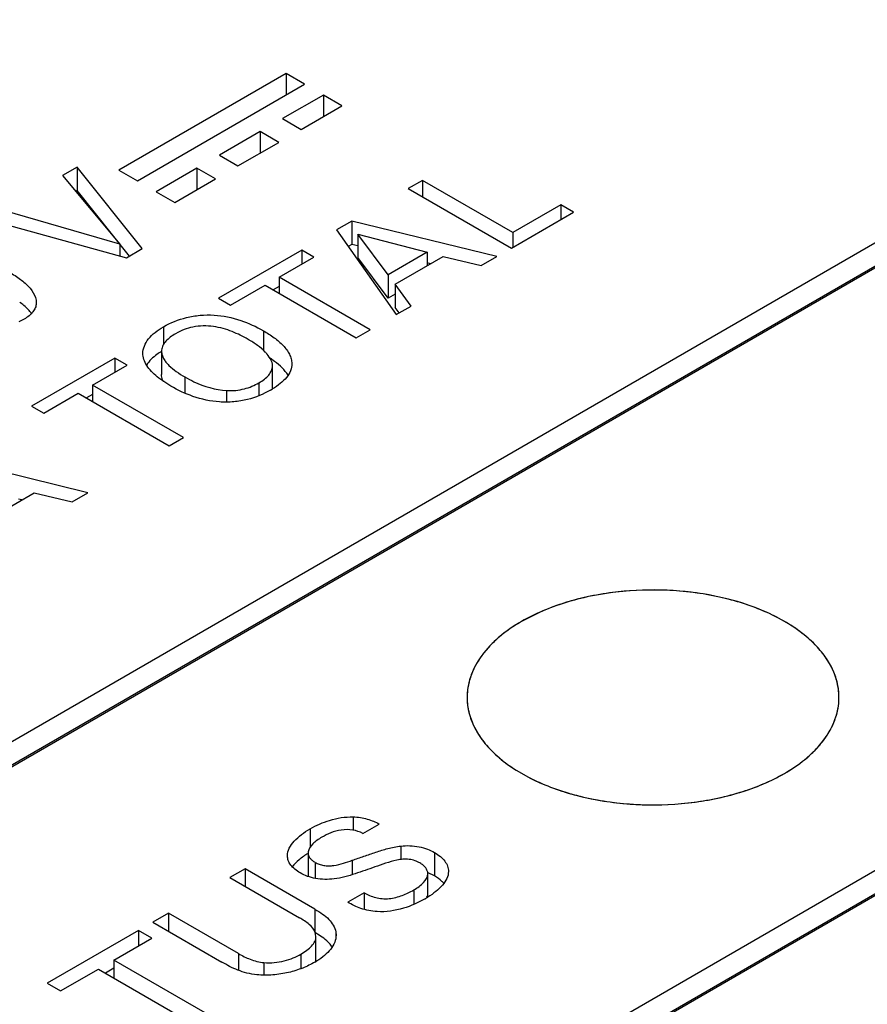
# Model space of a CAD drawing. Header units: inches. Extents: x 0 to 34, y 0 to 22.
# Tile 51 of 88: x 26.384 to 26.675, y 18.465 to 18.803. Entities that reach past the tile are written whole.
import ezdxf

# ---------------------------------------------------------------- set-up
doc = ezdxf.new("R2010")
doc.units = ezdxf.units.IN
doc.header["$LTSCALE"] = 1.87
doc.header["$MEASUREMENT"] = 0
doc.layers.get('0').update_dxf_attribs({"linetype": 'CONTINUOUS'})
doc.layers.add('02___PRT_ALL_AXES', color=7, linetype='CONTINUOUS')

msp = doc.modelspace()

# ---------------------------------------------------------------- linework, layer by layer
at = {"color": 7, "linetype": 'CONTINUOUS'}
for p, q in [((26.8110482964, 18.8033602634), (26.19689463, 18.4487556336)), ((26.2042603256, 18.4445027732), (26.818413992, 18.7991074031)), ((26.8110482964, 18.7953241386), (26.19689463, 18.4407195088)), ((26.4754151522, 18.784861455), (26.4178615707, 18.7516307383)), ((26.4754151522, 18.784861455), (26.4754151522, 18.7774739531)), ((26.4818125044, 18.781167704), (26.4754151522, 18.784861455)), ((26.4242589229, 18.7479369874), (26.4818125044, 18.781167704)), ((26.488266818, 18.7774410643), (26.47422682, 18.7693345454)), ((26.488266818, 18.7774410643), (26.488266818, 18.7700535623)), ((26.4946641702, 18.7737473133), (26.488266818, 18.7774410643)), ((26.4806241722, 18.7656407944), (26.4946641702, 18.7737473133)), ((26.47422682, 18.7693345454), (26.4806241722, 18.7656407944)), ((26.4665056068, 18.7648764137), (26.4524646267, 18.7567693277)), ((26.4665056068, 18.7648764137), (26.4665056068, 18.7574889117)), ((26.472902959, 18.7611826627), (26.4665056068, 18.7648764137)), ((26.4588619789, 18.7530755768), (26.472902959, 18.7611826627)), ((26.4524646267, 18.7567693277), (26.4588619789, 18.7530755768)), ((26.4035033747, 18.7526707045), (26.3985349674, 18.7498020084)), ((26.4035033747, 18.7526707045), (26.4035033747, 18.7446345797)), ((26.4259206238, 18.7246313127), (26.4035033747, 18.7526707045)), ((26.4447542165, 18.7523174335), (26.4307132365, 18.7442103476)), ((26.4447542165, 18.7523174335), (26.4447542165, 18.7449299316)), ((26.4511515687, 18.7486236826), (26.4447542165, 18.7523174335)), ((26.3985349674, 18.7498020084), (26.4182485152, 18.7261600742)), ((26.4178615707, 18.7516307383), (26.4242589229, 18.7479369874)), ((26.4371105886, 18.7405165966), (26.4511515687, 18.7486236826)), ((26.5223228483, 18.7481139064), (26.517459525, 18.7453058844)), ((26.517459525, 18.7453058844), (26.5529503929, 18.7248139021)), ((26.5223228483, 18.7481139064), (26.5223228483, 18.7424978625)), ((26.5534404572, 18.730146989), (26.5223228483, 18.7481139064)), ((26.4035033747, 18.7446345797), (26.4030581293, 18.7443775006)), ((26.421524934, 18.7220932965), (26.4035033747, 18.7446345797)), ((26.4307132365, 18.7442103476), (26.4371105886, 18.7405165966)), ((26.5699553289, 18.739682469), (26.5534404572, 18.730146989)), ((26.5699553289, 18.739682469), (26.5699553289, 18.7346323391)), ((26.5743285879, 18.737157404), (26.5699553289, 18.739682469)), ((26.4182485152, 18.7261600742), (26.3778481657, 18.7378577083)), ((26.5529503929, 18.7248139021), (26.5743285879, 18.737157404)), ((26.3723906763, 18.7347066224), (26.420512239, 18.7215085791)), ((26.4980671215, 18.7341089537), (26.4928119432, 18.7310746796)), ((26.4980671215, 18.7341089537), (26.4980671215, 18.7260728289)), ((26.5479152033, 18.7219066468), (26.4980671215, 18.7341089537)), ((26.4928119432, 18.7310746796), (26.5133602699, 18.7019550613)), ((26.5000863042, 18.7296542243), (26.5000863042, 18.7216180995)), ((26.5106123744, 18.7156356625), (26.5000863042, 18.7296542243)), ((26.5000863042, 18.7296542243), (26.5240297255, 18.7233826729)), ((26.5534404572, 18.730146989), (26.5534404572, 18.7250968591)), ((26.4182485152, 18.7261600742), (26.4182485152, 18.7221294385)), ((26.4980671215, 18.7260728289), (26.4968410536, 18.7253649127)), ((26.5000863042, 18.7255785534), (26.4980671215, 18.7260728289)), ((26.420512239, 18.7215085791), (26.4259206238, 18.7246313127)), ((26.4808038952, 18.7241413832), (26.4521464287, 18.7075949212)), ((26.473083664, 18.7148548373), (26.4849856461, 18.7217268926)), ((26.4808038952, 18.7241413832), (26.4808038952, 18.719312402)), ((26.4849856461, 18.7217268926), (26.4808038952, 18.7241413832)), ((26.5106123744, 18.7075995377), (26.5000863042, 18.7216180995)), ((26.5240297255, 18.7233826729), (26.5106123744, 18.7156356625)), ((26.5130194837, 18.7124290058), (26.5294872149, 18.7219372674)), ((26.5240297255, 18.7233826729), (26.5240297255, 18.7187861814)), ((26.5294872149, 18.7219372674), (26.542553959, 18.7188111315)), ((26.542553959, 18.7188111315), (26.5479152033, 18.7219066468)), ((26.5251624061, 18.719440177), (26.5240297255, 18.7197174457)), ((26.473083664, 18.7148548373), (26.473083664, 18.7092399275)), ((26.504392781, 18.6967773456), (26.473083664, 18.7148548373)), ((26.5106123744, 18.7156356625), (26.5106123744, 18.7075995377)), ((26.4563281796, 18.7051804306), (26.4682213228, 18.7120473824)), ((26.4682213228, 18.7120473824), (26.4995304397, 18.6939698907)), ((26.473083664, 18.7116476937), (26.4709986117, 18.7104438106)), ((26.5130194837, 18.7124290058), (26.5130194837, 18.704392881)), ((26.5184239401, 18.704878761), (26.5130194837, 18.7124290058)), ((26.5130194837, 18.7089893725), (26.5106123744, 18.7075995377)), ((26.3894955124, 18.7060778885), (26.3894859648, 18.7058092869)), ((26.4521464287, 18.7075949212), (26.4563281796, 18.7051804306)), ((26.5133602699, 18.7019550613), (26.5184239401, 18.704878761)), ((26.5143538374, 18.7025287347), (26.5130194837, 18.704392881)), ((26.3853002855, 18.7003849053), (26.3835014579, 18.6995020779)), ((26.9979434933, 18.6954493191), (26.3837898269, 18.3408446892)), ((26.4332529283, 18.6977600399), (26.4332529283, 18.6916520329)), ((26.4676124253, 18.696428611), (26.4676124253, 18.6896740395)), ((26.4995304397, 18.6939698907), (26.504392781, 18.6967773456)), ((26.3911555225, 18.3365918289), (27.0053091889, 18.6911964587)), ((26.4261759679, 18.6881689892), (26.4261624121, 18.6885643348)), ((26.4325971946, 18.6893577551), (26.4325971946, 18.6813216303)), ((26.9979434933, 18.6874131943), (26.3865319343, 18.3343918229)), ((26.4165170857, 18.6870229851), (26.3878596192, 18.6704765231)), ((26.4088066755, 18.6777421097), (26.4206988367, 18.6846084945)), ((26.4165170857, 18.6870229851), (26.4165170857, 18.6821940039)), ((26.4206988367, 18.6846084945), (26.4165170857, 18.6870229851)), ((26.4714732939, 18.6858648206), (26.469939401, 18.6869509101)), ((26.4707565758, 18.6843701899), (26.4707148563, 18.6849351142)), ((26.4707559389, 18.6764314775), (26.4707559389, 18.6843701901)), ((26.4088066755, 18.6777421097), (26.4088066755, 18.6721272)), ((26.4401157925, 18.659664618), (26.4088066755, 18.6777421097)), ((26.4357661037, 18.6773593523), (26.4316403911, 18.680101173)), ((26.4406284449, 18.6805104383), (26.4406284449, 18.6749517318)), ((26.4660921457, 18.6785223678), (26.4660921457, 18.6740774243)), ((26.3920413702, 18.6680620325), (26.4039443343, 18.6749346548)), ((26.4039443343, 18.6749346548), (26.4352534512, 18.6568571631)), ((26.4088066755, 18.6745349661), (26.4067216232, 18.673331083)), ((26.4549856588, 18.6758532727), (26.4549856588, 18.6718743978)), ((26.3878596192, 18.6704765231), (26.3920413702, 18.6680620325)), ((26.4352534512, 18.6568571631), (26.4401157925, 18.659664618)), ((26.4072382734, 18.6406815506), (26.3573901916, 18.6528838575)), ((26.3723327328, 18.631198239), (26.3888004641, 18.6407065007)), ((26.3888004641, 18.6407065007), (26.4018770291, 18.6375860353)), ((26.4018770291, 18.6375860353), (26.4072382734, 18.6406815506)), ((26.3844854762, 18.6382150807), (26.3833527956, 18.6384923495)), ((26.5628613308, 18.599688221), (26.5564614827, 18.5964545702)), ((26.4984697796, 18.529262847), (26.4984697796, 18.5247160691)), ((26.5018609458, 18.523562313), (26.5074804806, 18.5268069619)), ((26.4836863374, 18.5251511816), (26.4836863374, 18.5188289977)), ((26.5148658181, 18.5192312), (26.5148658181, 18.5145823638)), ((26.4830033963, 18.5168865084), (26.4830033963, 18.5088503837)), ((26.5265183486, 18.516988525), (26.5265183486, 18.5089524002)), ((26.4854177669, 18.5136304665), (26.4854177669, 18.508132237)), ((26.4982016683, 18.5143443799), (26.4982016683, 18.5093933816)), ((26.4613496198, 18.5113787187), (26.4561229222, 18.508360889)), ((26.4561229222, 18.508360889), (26.480018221, 18.4945640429)), ((26.4613496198, 18.5113787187), (26.4613496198, 18.5053430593)), ((26.485354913, 18.4975183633), (26.4613496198, 18.5113787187)), ((26.5242123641, 18.5016808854), (26.5242123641, 18.5097170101)), ((26.5265183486, 18.5089524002), (26.5243417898, 18.5100203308)), ((26.5022449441, 18.5031616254), (26.4966342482, 18.4999220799)), ((26.5022449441, 18.5031616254), (26.5022449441, 18.4974871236)), ((26.5193490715, 18.5041278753), (26.5193490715, 18.4991675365)), ((26.434975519, 18.4961506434), (26.429575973, 18.4930330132)), ((26.434975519, 18.4961506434), (26.434975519, 18.4899153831)), ((26.459085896, 18.4822296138), (26.434975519, 18.4961506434)), ((26.485354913, 18.4975183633), (26.485354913, 18.4897790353)), ((26.429575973, 18.4930330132), (26.4533121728, 18.479328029)), ((26.42469399, 18.4902142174), (26.393236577, 18.4720511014)), ((26.42469399, 18.4902142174), (26.42469399, 18.4849202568)), ((26.4292783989, 18.4875672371), (26.42469399, 18.4902142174)), ((26.4857200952, 18.4881739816), (26.4854838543, 18.4895341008)), ((26.4857200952, 18.4801378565), (26.4857200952, 18.4881739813)), ((26.4925291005, 18.4896993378), (26.4926365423, 18.4885937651)), ((26.4925291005, 18.4896993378), (26.4925291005, 18.4877100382)), ((26.4162155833, 18.480024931), (26.4292783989, 18.4875672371)), ((26.459085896, 18.4822296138), (26.459085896, 18.4764915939)), ((26.4805593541, 18.482102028), (26.4805593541, 18.4770763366)), ((26.4162155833, 18.480024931), (26.4162155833, 18.4738565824)), ((26.4505790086, 18.4601839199), (26.4162155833, 18.480024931)), ((26.4678284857, 18.4791754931), (26.4678284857, 18.4748350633)), ((26.397820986, 18.4694041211), (26.4108739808, 18.4769407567)), ((26.4108739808, 18.4769407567), (26.4452374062, 18.4570997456)), ((26.4162155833, 18.4772827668), (26.4132486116, 18.4755696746)), ((26.393236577, 18.4720511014), (26.397820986, 18.4694041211))]:
    msp.add_line(p, q, dxfattribs=at)
for centre, radius, start, end in [((26.3655394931, 18.6813678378), 0.0308164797, 53.0453599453, 53.7386377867), ((26.4371878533, 18.689358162), 0.0045906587, 174.9509657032, 180.0050737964), ((26.4577217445, 18.6788841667), 0.0146652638, 42.1993498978, 43.961546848), ((26.4540694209, 18.7038237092), 0.032099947, 299.9925502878, 301.2798025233), ((26.5795159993, 18.5548341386), 0.0475334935, 127.0734367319, 128.942710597), ((26.5720875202, 18.5629259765), 0.0365361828, 137.4031631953, 138.0275354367), ((26.5659068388, 18.5676333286), 0.0287557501, 147.368518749, 149.954231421), ((26.5611466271, 18.5698919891), 0.0234752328, 161.5187287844, 162.9562301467), ((26.6440348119, 18.5703141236), 0.0216416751, 1.8656273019, 10.3607691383), ((26.5591355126, 18.5703312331), 0.0214123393, 175.2383329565, 178.1601903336), ((26.4858667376, 18.5168853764), 0.0028633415, 173.7457301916, 179.9773533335), ((26.485801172, 18.5088503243), 0.0027977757, 179.9987869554, 181.8459091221), ((26.5179637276, 18.4943455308), 0.0169227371, 67.8586361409, 68.4343567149), ((26.5064129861, 18.5303352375), 0.0337488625, 299.9881475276, 301.8818953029), ((26.4645673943, 18.4533822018), 0.0416571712, 58.6720275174, 59.7634543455), ((26.4708661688, 18.5044439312), 0.0289958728, 299.9902307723, 301.4887478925), ((26.4816971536, 18.4801392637), 0.0040229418, 351.1419149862, 359.9799598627)]:
    msp.add_arc(centre, radius, start, end, dxfattribs=at)
for points, knots in [([(26.3787114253, 18.7174683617), (26.3800439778, 18.7166989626), (26.3819964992, 18.7155303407), (26.3844318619, 18.7137839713), (26.3873331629, 18.7113536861), (26.3894931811, 18.7084698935), (26.3894931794, 18.7060778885)], [0, 0, 0, 0, 0.2862477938, 0.4235829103, 0.555016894, 1, 1, 1, 1]), ([(26.3878413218, 18.7023472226), (26.3875931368, 18.7026826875), (26.3864768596, 18.7040383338), (26.3851334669, 18.7051903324), (26.3840658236, 18.7059936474)], [0, 0, 0, 0, 0.2379905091, 1, 1, 1, 1]), ([(26.3894859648, 18.7058092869), (26.3894584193, 18.7052988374), (26.3892137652, 18.7042347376), (26.3883135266, 18.7027786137), (26.3869774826, 18.7014639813), (26.3858922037, 18.7007266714), (26.3853002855, 18.7003849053)], [0, 0, 0, 0, 0.2154103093, 0.4499753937, 0.7119815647, 1, 1, 1, 1]), ([(26.4332529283, 18.6977600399), (26.4357100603, 18.699178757), (26.4398728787, 18.7008654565), (26.4458343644, 18.7018284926), (26.4521646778, 18.701932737), (26.4596693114, 18.7003282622), (26.465145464, 18.6978530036), (26.4676124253, 18.696428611)], [0, 0, 0, 0, 0.236587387, 0.3680139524, 0.5021376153, 0.7624661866, 1, 1, 1, 1]), ([(26.4623562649, 18.6934493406), (26.4606080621, 18.694458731), (26.4567961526, 18.6963543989), (26.4515171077, 18.6978976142), (26.4469035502, 18.698153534), (26.4424121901, 18.697705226), (26.4392666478, 18.6964645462), (26.4374297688, 18.6954039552)], [0, 0, 0, 0, 0.2309500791, 0.485786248, 0.6221962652, 0.7573351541, 1, 1, 1, 1]), ([(26.4261635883, 18.6885643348), (26.4261635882, 18.6894350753), (26.4265510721, 18.6912644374), (26.4280673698, 18.6937554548), (26.4303839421, 18.6959549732), (26.4322456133, 18.6971784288), (26.4332529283, 18.6977600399)], [0, 0, 0, 0, 0.215580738, 0.4505016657, 0.7120196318, 1, 1, 1, 1]), ([(26.4374297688, 18.6954039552), (26.4367945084, 18.6950371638), (26.4356060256, 18.6942700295), (26.4340804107, 18.6929421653), (26.4329827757, 18.6914472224), (26.4326633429, 18.6903084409), (26.4326150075, 18.6897621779)], [0, 0, 0, 0, 0.2863015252, 0.5505432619, 0.7859620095, 1, 1, 1, 1]), ([(26.4676124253, 18.696428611), (26.4688916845, 18.6956899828), (26.4712950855, 18.6941545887), (26.4739652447, 18.6918865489), (26.4756608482, 18.689900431), (26.4766265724, 18.6883716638), (26.4772507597, 18.6867670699), (26.4773901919, 18.6856522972), (26.4773901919, 18.6851068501)], [0, 0, 0, 0, 0.2845080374, 0.5482686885, 0.6709855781, 0.7862893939, 0.8949460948, 1, 1, 1, 1]), ([(26.4682778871, 18.6890644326), (26.4674558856, 18.6899171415), (26.4655477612, 18.6914964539), (26.4634625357, 18.6928105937), (26.4623562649, 18.6934493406)], [0, 0, 0, 0, 0.4811047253, 1, 1, 1, 1]), ([(26.4316403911, 18.680101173), (26.4309053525, 18.6806774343), (26.4295404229, 18.6818653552), (26.4278247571, 18.6838337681), (26.426607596, 18.685923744), (26.4262220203, 18.6874366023), (26.4261759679, 18.6881689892)], [0, 0, 0, 0, 0.280149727, 0.541294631, 0.779889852, 1, 1, 1, 1]), ([(26.4325955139, 18.6893323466), (26.4320532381, 18.6889990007), (26.4301044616, 18.6877040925), (26.4283368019, 18.6860466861), (26.4274285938, 18.6845986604)], [0, 0, 0, 0, 0.2713511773, 1, 1, 1, 1]), ([(26.4325971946, 18.6893577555), (26.4325971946, 18.6889252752), (26.4327225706, 18.6880388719), (26.4332602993, 18.6867750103), (26.434086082, 18.6855850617), (26.4355115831, 18.6840523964), (26.4376902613, 18.6823044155), (26.4396138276, 18.6810962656), (26.4406284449, 18.6805104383)], [0, 0, 0, 0, 0.1044009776, 0.2129507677, 0.3286858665, 0.4523100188, 0.7171755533, 1, 1, 1, 1]), ([(26.4707148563, 18.6849351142), (26.4705958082, 18.6856227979), (26.4700059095, 18.6870047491), (26.4691014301, 18.6881662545), (26.4685859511, 18.6887350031)], [0, 0, 0, 0, 0.4762274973, 1, 1, 1, 1]), ([(26.4660921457, 18.6785223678), (26.466741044, 18.6788970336), (26.4679484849, 18.679675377), (26.4694817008, 18.681050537), (26.4704989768, 18.6826340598), (26.4707559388, 18.6838113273), (26.4707559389, 18.6843701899)], [0, 0, 0, 0, 0.2878726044, 0.5505647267, 0.7852899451, 1, 1, 1, 1]), ([(26.4773901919, 18.6851068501), (26.4773901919, 18.6842833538), (26.4770593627, 18.6825522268), (26.4756043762, 18.6802060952), (26.473411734, 18.678145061), (26.4716737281, 18.6769594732), (26.4707362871, 18.676389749)], [0, 0, 0, 0, 0.2159800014, 0.4497532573, 0.7122910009, 1, 1, 1, 1]), ([(26.4761022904, 18.6811420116), (26.4755350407, 18.6820377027), (26.4740875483, 18.6837391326), (26.4723939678, 18.6851714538), (26.4714732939, 18.6858648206)], [0, 0, 0, 0, 0.4791310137, 1, 1, 1, 1]), ([(26.4332087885, 18.6789361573), (26.4331109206, 18.6791255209), (26.4327674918, 18.6798758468), (26.4325971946, 18.6807095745), (26.4325971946, 18.68132163)], [0, 0, 0, 0, 0.2583072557, 1, 1, 1, 1]), ([(26.4406284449, 18.6805104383), (26.4416423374, 18.6799250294), (26.4461106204, 18.6775804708), (26.4511111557, 18.6760911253), (26.4549856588, 18.6758532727)], [0, 0, 0, 0, 0.231716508, 1, 1, 1, 1]), ([(26.4549856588, 18.6758532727), (26.4560164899, 18.675788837), (26.4580716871, 18.6758431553), (26.4618812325, 18.6765024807), (26.4645247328, 18.6776173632), (26.4660921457, 18.6785223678)], [0, 0, 0, 0, 0.2679092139, 0.5305242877, 1, 1, 1, 1]), ([(26.4701157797, 18.676022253), (26.4676312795, 18.6745877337), (26.4634474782, 18.6728245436), (26.4574060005, 18.671857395), (26.4510382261, 18.6717840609), (26.4435728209, 18.6734424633), (26.438187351, 18.6759613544), (26.4357661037, 18.6773593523)], [0, 0, 0, 0, 0.2389077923, 0.3715416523, 0.5077260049, 0.7671745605, 1, 1, 1, 1]), ([(26.6653236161, 18.5742062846), (26.665022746, 18.5758545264), (26.6640106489, 18.5791802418), (26.6614175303, 18.5838859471), (26.657784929, 18.5883307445), (26.6514270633, 18.5940120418), (26.6411820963, 18.5999350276), (26.6267435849, 18.6047821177), (26.6106442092, 18.6073362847), (26.5939515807, 18.6074253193), (26.5777803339, 18.6050487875), (26.567569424, 18.6017649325), (26.5628613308, 18.599688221)], [0, 0, 0, 0, 0.0431504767, 0.0886949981, 0.1375555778, 0.1902747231, 0.3075646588, 0.4392064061, 0.5806080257, 0.725596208, 0.8674753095, 1, 1, 1, 1]), ([(26.5564614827, 18.5964545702), (26.5559643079, 18.5961675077), (26.5540429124, 18.5950211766), (26.5521878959, 18.5937622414), (26.550860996, 18.5927593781)], [0, 0, 0, 0, 0.2565973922, 1, 1, 1, 1]), ([(26.5496391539, 18.5918044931), (26.5492333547, 18.5914764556), (26.5476776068, 18.5901747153), (26.5462117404, 18.5887640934), (26.5451919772, 18.5876549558)], [0, 0, 0, 0, 0.257238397, 1, 1, 1, 1]), ([(26.5449240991, 18.5873604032), (26.5446196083, 18.5870218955), (26.5434584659, 18.5856811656), (26.5424006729, 18.5842497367), (26.5416900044, 18.583139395)], [0, 0, 0, 0, 0.2567117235, 1, 1, 1, 1]), ([(26.5410151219, 18.5820310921), (26.5407948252, 18.581650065), (26.5399683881, 18.5801399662), (26.539288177, 18.5785486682), (26.5388820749, 18.5773335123)], [0, 0, 0, 0, 0.2556879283, 1, 1, 1, 1]), ([(26.5387024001, 18.5767726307), (26.5385848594, 18.5763891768), (26.5381593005, 18.5748617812), (26.5378953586, 18.5732889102), (26.5377970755, 18.5721086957)], [0, 0, 0, 0, 0.2529793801, 1, 1, 1, 1]), ([(26.5377342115, 18.571018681), (26.5376754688, 18.5691881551), (26.5380462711, 18.5654267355), (26.5400466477, 18.5599664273), (26.5434114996, 18.554778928), (26.5498455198, 18.5481017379), (26.5609460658, 18.5411774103), (26.5770010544, 18.5356916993), (26.5950862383, 18.5330642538), (26.6137150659, 18.5335190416), (26.6313439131, 18.537006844), (26.6421630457, 18.5414578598), (26.6469377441, 18.5442147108)], [0, 0, 0, 0, 0.0428718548, 0.0873325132, 0.1348943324, 0.1865581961, 0.303330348, 0.4368303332, 0.5813386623, 0.7288839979, 0.8709389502, 1, 1, 1, 1]), ([(26.6469377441, 18.5442147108), (26.6498083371, 18.5458721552), (26.6550043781, 18.5494621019), (26.6611648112, 18.556040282), (26.6649739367, 18.563324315), (26.665744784, 18.5685329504), (26.6656650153, 18.571018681)], [0, 0, 0, 0, 0.2903823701, 0.5494475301, 0.7821288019, 1, 1, 1, 1]), ([(26.4836863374, 18.5251511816), (26.4858018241, 18.5263726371), (26.4905647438, 18.5284516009), (26.4957540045, 18.5293284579), (26.4984697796, 18.529262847)], [0, 0, 0, 0, 0.4734681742, 1, 1, 1, 1]), ([(26.4984697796, 18.529262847), (26.4993108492, 18.5292398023), (26.5009660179, 18.5290883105), (26.503339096, 18.5285842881), (26.5055041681, 18.5277883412), (26.5068348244, 18.5271302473), (26.5074804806, 18.5268069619)], [0, 0, 0, 0, 0.2678637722, 0.5276890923, 0.7701214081, 1, 1, 1, 1]), ([(26.4759104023, 18.5158468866), (26.4759104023, 18.5167474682), (26.4764339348, 18.5186486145), (26.4782427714, 18.5210816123), (26.4807144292, 18.5232860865), (26.4826480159, 18.5245516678), (26.4836863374, 18.5251511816)], [0, 0, 0, 0, 0.2145207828, 0.4513779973, 0.7144024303, 1, 1, 1, 1]), ([(26.4877384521, 18.5222581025), (26.4871573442, 18.5219225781), (26.4860537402, 18.5212233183), (26.4842450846, 18.5197529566), (26.4831358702, 18.5182536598), (26.4830204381, 18.5171973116)], [0, 0, 0, 0, 0.2843533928, 0.5496917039, 1, 1, 1, 1]), ([(26.5018609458, 18.523562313), (26.5007782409, 18.5241217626), (26.4983194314, 18.5249645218), (26.4944543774, 18.5249324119), (26.4908606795, 18.5238894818), (26.4887202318, 18.5228249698), (26.4877384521, 18.5222581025)], [0, 0, 0, 0, 0.2471516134, 0.5170069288, 0.7700907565, 1, 1, 1, 1]), ([(26.4982016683, 18.5143443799), (26.4995471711, 18.5148046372), (26.5022404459, 18.5157169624), (26.5062923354, 18.5171180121), (26.5104553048, 18.518473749), (26.5133650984, 18.5190584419), (26.5148658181, 18.5192312)], [0, 0, 0, 0, 0.2452533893, 0.4904055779, 0.7394688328, 1, 1, 1, 1]), ([(26.5148658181, 18.5192312), (26.5159223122, 18.5193577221), (26.5180572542, 18.5194278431), (26.5211666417, 18.5190832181), (26.5240245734, 18.5182706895), (26.5257364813, 18.5174399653), (26.5265183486, 18.516988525)], [0, 0, 0, 0, 0.264698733, 0.5289213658, 0.7754039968, 1, 1, 1, 1]), ([(26.4802342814, 18.5100115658), (26.4796003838, 18.5103775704), (26.4784396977, 18.5111643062), (26.477017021, 18.5125692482), (26.4760984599, 18.5141521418), (26.4759104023, 18.5153003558), (26.4759104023, 18.5158468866)], [0, 0, 0, 0, 0.2891877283, 0.5511996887, 0.7840769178, 1, 1, 1, 1]), ([(26.4829730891, 18.5166903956), (26.4819111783, 18.5160382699), (26.4799581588, 18.5146633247), (26.4782506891, 18.5129713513), (26.4775621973, 18.5120686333)], [0, 0, 0, 0, 0.5232748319, 1, 1, 1, 1]), ([(26.4830033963, 18.5168865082), (26.4830033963, 18.5165806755), (26.4831099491, 18.5159400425), (26.4836166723, 18.5150530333), (26.4844148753, 18.5142721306), (26.4850636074, 18.5138349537), (26.4854177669, 18.5136304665)], [0, 0, 0, 0, 0.2163968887, 0.4489517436, 0.710637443, 1, 1, 1, 1]), ([(26.5265183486, 18.516988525), (26.5272205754, 18.516583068), (26.528504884, 18.5157152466), (26.5300786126, 18.5141565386), (26.5310716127, 18.5123926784), (26.5312934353, 18.5111220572), (26.5312934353, 18.5105143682)], [0, 0, 0, 0, 0.2892516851, 0.5503339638, 0.7832278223, 1, 1, 1, 1]), ([(26.4854177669, 18.5136304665), (26.4858548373, 18.5133781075), (26.4868085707, 18.5129137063), (26.4884056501, 18.512482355), (26.4901351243, 18.5123808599), (26.4924223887, 18.512580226), (26.4951172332, 18.5132901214), (26.4971916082, 18.513985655), (26.4982016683, 18.5143443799)], [0, 0, 0, 0, 0.1142627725, 0.2389714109, 0.3718661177, 0.5043403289, 0.7573283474, 1, 1, 1, 1]), ([(26.5059700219, 18.5120410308), (26.5037177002, 18.5112518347), (26.5003164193, 18.5100296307), (26.4956524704, 18.5085872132), (26.4932009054, 18.5080675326), (26.4919398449, 18.5079265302)], [0, 0, 0, 0, 0.4888656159, 0.7400758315, 1, 1, 1, 1]), ([(26.5215018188, 18.5134059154), (26.5209615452, 18.5137178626), (26.519767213, 18.5142701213), (26.5177744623, 18.5147255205), (26.5156505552, 18.5147147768), (26.5129067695, 18.5143166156), (26.5096940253, 18.5133311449), (26.5071997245, 18.5124694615), (26.5059700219, 18.5120410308)], [0, 0, 0, 0, 0.1160502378, 0.2431310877, 0.3768944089, 0.5086779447, 0.757767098, 1, 1, 1, 1]), ([(26.5242123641, 18.5097170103), (26.5242123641, 18.5100598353), (26.524067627, 18.5107814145), (26.5234899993, 18.5117729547), (26.5226181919, 18.5126771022), (26.521896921, 18.5131777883), (26.5215018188, 18.5134059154)], [0, 0, 0, 0, 0.2156569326, 0.4512874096, 0.7130033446, 1, 1, 1, 1]), ([(26.4919398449, 18.5079265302), (26.4908840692, 18.5078094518), (26.488758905, 18.5077146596), (26.4847456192, 18.5080575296), (26.4818798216, 18.5090614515), (26.4802342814, 18.5100115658)], [0, 0, 0, 0, 0.2642536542, 0.5273059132, 1, 1, 1, 1]), ([(26.5193490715, 18.5041278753), (26.5199804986, 18.5044924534), (26.5211795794, 18.5052727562), (26.5230938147, 18.5068865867), (26.5242123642, 18.5085943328), (26.5242123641, 18.5097170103)], [0, 0, 0, 0, 0.2869354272, 0.5581859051, 1, 1, 1, 1]), ([(26.5312934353, 18.5105143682), (26.5312934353, 18.5096843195), (26.5308468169, 18.5079239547), (26.5292291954, 18.505611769), (26.5269654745, 18.5035034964), (26.5251889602, 18.5022695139), (26.5242381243, 18.5016777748)], [0, 0, 0, 0, 0.2123098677, 0.4482835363, 0.7135441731, 1, 1, 1, 1]), ([(26.5297229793, 18.5064026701), (26.5295141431, 18.5066451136), (26.5285618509, 18.5076315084), (26.5274266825, 18.5084279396), (26.5265183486, 18.5089524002)], [0, 0, 0, 0, 0.2337618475, 1, 1, 1, 1]), ([(26.5022449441, 18.5031616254), (26.502862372, 18.5028318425), (26.5041689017, 18.5022054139), (26.5062640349, 18.5014759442), (26.5085310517, 18.5010601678), (26.5108768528, 18.5011166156), (26.5131933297, 18.5015421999), (26.5160738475, 18.5024457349), (26.5180982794, 18.5034056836), (26.5193490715, 18.5041278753)], [0, 0, 0, 0, 0.1165635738, 0.2408509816, 0.3684825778, 0.4980683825, 0.6292322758, 0.7594873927, 1, 1, 1, 1]), ([(26.506775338, 18.4966796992), (26.5058117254, 18.4967518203), (26.5039278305, 18.4970123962), (26.5012464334, 18.4977111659), (26.4988207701, 18.4987052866), (26.4973414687, 18.4995137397), (26.4966342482, 18.4999220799)], [0, 0, 0, 0, 0.2698888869, 0.5297012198, 0.7719129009, 1, 1, 1, 1]), ([(26.5232813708, 18.5011043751), (26.5209211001, 18.4997415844), (26.515627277, 18.4974013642), (26.5097958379, 18.4964663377), (26.506775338, 18.4966796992)], [0, 0, 0, 0, 0.4737049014, 1, 1, 1, 1]), ([(26.485354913, 18.4975183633), (26.4862499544, 18.4970015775), (26.4879519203, 18.4959519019), (26.4907463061, 18.4936562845), (26.4922328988, 18.4913059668), (26.4925291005, 18.4896993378)], [0, 0, 0, 0, 0.2850999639, 0.5493376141, 1, 1, 1, 1]), ([(26.4854838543, 18.4895341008), (26.4851027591, 18.4906113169), (26.4833157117, 18.4925689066), (26.4812009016, 18.493881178), (26.480018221, 18.4945640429)], [0, 0, 0, 0, 0.4555430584, 1, 1, 1, 1]), ([(26.4805593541, 18.482102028), (26.481248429, 18.4824998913), (26.4825463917, 18.4833201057), (26.4842249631, 18.4847272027), (26.4854294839, 18.4863339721), (26.4857200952, 18.4875860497), (26.4857200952, 18.4881739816)], [0, 0, 0, 0, 0.2872751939, 0.5531046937, 0.7877331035, 1, 1, 1, 1]), ([(26.492635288, 18.4885937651), (26.4926352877, 18.4877585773), (26.4922537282, 18.4860062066), (26.4908196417, 18.4836249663), (26.4886730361, 18.4814895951), (26.486944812, 18.4802897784), (26.4860116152, 18.4797179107)], [0, 0, 0, 0, 0.2174544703, 0.4543161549, 0.7150343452, 1, 1, 1, 1]), ([(26.4912970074, 18.4845419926), (26.491006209, 18.4849719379), (26.4895938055, 18.4867417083), (26.4877084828, 18.4880631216), (26.4862264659, 18.4889659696)], [0, 0, 0, 0, 0.2302378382, 1, 1, 1, 1]), ([(26.459085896, 18.4822296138), (26.4603567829, 18.4814958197), (26.4631392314, 18.4800896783), (26.4661981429, 18.479330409), (26.4678284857, 18.4791754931)], [0, 0, 0, 0, 0.472599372, 1, 1, 1, 1]), ([(26.4678284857, 18.4791754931), (26.4690050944, 18.4790781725), (26.4713612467, 18.4791007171), (26.4747540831, 18.4796429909), (26.4778406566, 18.4806654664), (26.4796975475, 18.4816044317), (26.4805593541, 18.482102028)], [0, 0, 0, 0, 0.267216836, 0.5305023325, 0.7747642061, 1, 1, 1, 1]), ([(26.4653928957, 18.4749668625), (26.4642377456, 18.4750921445), (26.4619975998, 18.4754628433), (26.4578872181, 18.4768166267), (26.4550891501, 18.4783020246), (26.4533121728, 18.479328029)], [0, 0, 0, 0, 0.2693679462, 0.5243073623, 1, 1, 1, 1]), ([(26.4853598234, 18.4793302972), (26.4840113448, 18.4785517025), (26.4810695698, 18.4771262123), (26.4762050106, 18.4756100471), (26.470897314, 18.4747804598), (26.4672181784, 18.4747794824), (26.4653928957, 18.4749668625)], [0, 0, 0, 0, 0.2252894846, 0.4710490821, 0.7345228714, 1, 1, 1, 1])]:
    msp.add_open_spline(points, degree=3, knots=knots, dxfattribs=at)
at = {"layer": '02___PRT_ALL_AXES', "color": 7, "linetype": 'CONTINUOUS'}
msp.add_line((26.5237732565, 18.5019562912), (26.5242113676, 18.5017033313), dxfattribs=at)
for centre, radius, start, end in [((26.5592940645, 18.5703435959), 0.0215704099, 178.2065320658, 190.4953737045), ((26.6442846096, 18.5703361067), 0.0213913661, 354.5104668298, 359.1192874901), ((26.6443315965, 18.5703336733), 0.0213443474, 359.123880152, 1.8391167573), ((26.6422799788, 18.570768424), 0.0234464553, 341.5180731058, 342.9573387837), ((26.6375360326, 18.5730097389), 0.0287048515, 327.3655976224, 329.9559110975), ((26.6313333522, 18.5777223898), 0.0365060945, 317.4043346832, 318.0292148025), ((26.6239316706, 18.5857760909), 0.0474571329, 307.0697189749, 308.9420433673)]:
    msp.add_arc(centre, radius, start, end, dxfattribs=at)
for points, knots in [([(26.6656649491, 18.5710186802), (26.665606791, 18.5728301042), (26.6650056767, 18.5765344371), (26.6627271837, 18.5818554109), (26.6591467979, 18.5868903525), (26.6525029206, 18.5933419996), (26.6413169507, 18.5999884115), (26.6253244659, 18.6052096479), (26.6074443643, 18.6076370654), (26.5891054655, 18.6070697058), (26.5717834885, 18.6035635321), (26.5611577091, 18.5991661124), (26.5564614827, 18.5964545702)], [0, 0, 0, 0, 0.0428773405, 0.0876955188, 0.1358115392, 0.1880794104, 0.3058285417, 0.4396552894, 0.58382606, 0.7305815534, 0.8717050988, 1, 1, 1, 1]), ([(26.5564614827, 18.5964545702), (26.5537157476, 18.5948692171), (26.5487246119, 18.591445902), (26.542718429, 18.5852236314), (26.5388308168, 18.5783549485), (26.5378106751, 18.5734049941), (26.5377342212, 18.5710186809)], [0, 0, 0, 0, 0.2891740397, 0.5485586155, 0.7822417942, 1, 1, 1, 1]), ([(26.5380845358, 18.5664144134), (26.5384085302, 18.5646615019), (26.5395233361, 18.5611206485), (26.5424035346, 18.5561429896), (26.5464448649, 18.551474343), (26.5535208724, 18.5455589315), (26.5648537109, 18.5395586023), (26.5806535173, 18.5349515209), (26.5980214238, 18.5329820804), (26.6156631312, 18.5338022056), (26.6322573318, 18.5373425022), (26.6424271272, 18.5416103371), (26.6469377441, 18.5442147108)], [0, 0, 0, 0, 0.0432743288, 0.0891763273, 0.1387031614, 0.1923988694, 0.3122991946, 0.446697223, 0.5899097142, 0.7346960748, 0.873558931, 1, 1, 1, 1]), ([(26.6646968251, 18.5638966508), (26.6648076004, 18.5642580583), (26.6652109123, 18.5656977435), (26.6654710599, 18.5671779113), (26.6655778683, 18.5682897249)], [0, 0, 0, 0, 0.2528559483, 1, 1, 1, 1]), ([(26.6623841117, 18.5586381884), (26.6626043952, 18.5590192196), (26.6634307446, 18.5605293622), (26.6641110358, 18.5621206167), (26.6645171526, 18.5633357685)], [0, 0, 0, 0, 0.2556864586, 1, 1, 1, 1]), ([(26.6584751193, 18.5533088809), (26.6587795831, 18.5536473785), (26.6599406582, 18.5549881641), (26.6609984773, 18.5564195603), (26.6617092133, 18.5575298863)], [0, 0, 0, 0, 0.2566976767, 1, 1, 1, 1]), ([(26.6537600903, 18.5488647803), (26.6541659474, 18.549192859), (26.6557216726, 18.5504946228), (26.6571875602, 18.5519052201), (26.6582072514, 18.5530143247)], [0, 0, 0, 0, 0.2572736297, 1, 1, 1, 1]), ([(26.6469377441, 18.5442147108), (26.6474347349, 18.5445016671), (26.649356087, 18.5456480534), (26.651211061, 18.5469070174), (26.6525381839, 18.5479099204)], [0, 0, 0, 0, 0.2565036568, 1, 1, 1, 1])]:
    msp.add_open_spline(points, degree=3, knots=knots, dxfattribs=at)

doc.saveas('drawing.dxf')
